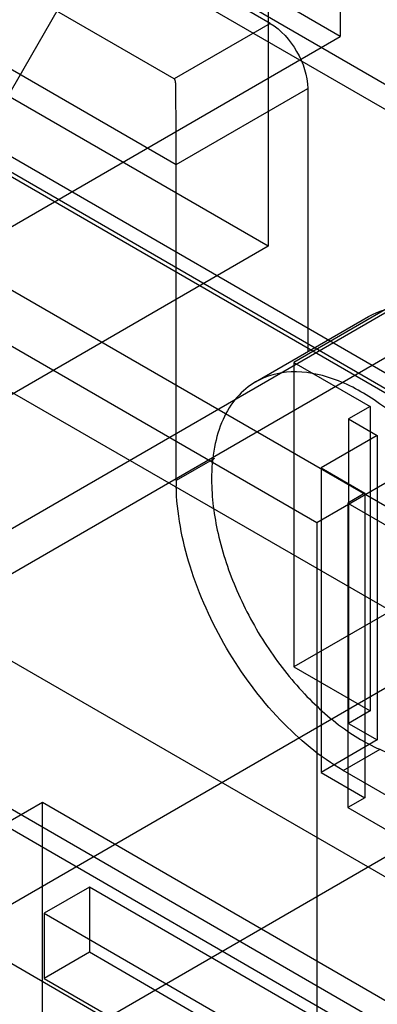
# Model space of a CAD drawing. Header units: millimetres. Extents: x 60 to 337, y 43 to 512.
# Tile 55 of 73: x 171 to 178, y 211 to 229. Entities that reach past the tile are written whole.
import ezdxf

# ---------------------------------------------------------------- set-up
doc = ezdxf.new("R2010")
doc.units = ezdxf.units.MM
doc.header["$LTSCALE"] = 36.045028
doc.layers.get('0').update_dxf_attribs({"linetype": 'CONTINUOUS'})

msp = doc.modelspace()

# ---------------------------------------------------------------- linework, layer by layer
at = {"color": 7, "linetype": 'CONTINUOUS'}
for p, q in [((74.431, 287.846), (184.033, 224.569)), ((175.941, 229.131), (82.523, 283.065)), ((174.136, 228.089), (80.718, 282.023)), ((79.341, 281.229), (174.173, 226.479)), ((180.666, 226.035), (92.532, 276.918)), ((167.415, 210.482), (226.104, 244.366)), ((227.445, 241.962), (168.755, 208.078)), ((177.261, 241.135), (177.261, 228.888)), ((175.901, 224.946), (153.075, 238.124)), ((175.901, 236.024), (175.901, 224.946)), ((154.333, 233.795), (263.935, 170.518)), ((177.261, 228.888), (171.941, 231.959)), ((161.882, 231.644), (179.645, 221.388)), ((176.817, 219.756), (158.93, 230.082)), ((167.627, 221.907), (172.327, 230.047)), ((260.428, 170.7), (157.681, 229.929)), ((166.196, 229.071), (196.636, 211.497)), ((175.941, 229.131), (174.136, 228.089)), ((161.28, 219.661), (177.261, 228.888)), ((167.256, 228.834), (196.248, 212.096)), ((174.173, 226.479), (176.648, 227.908)), ((176.648, 227.908), (176.648, 222.966)), ((174.173, 220.547), (174.173, 226.479)), ((182.177, 226.049), (166.196, 216.823)), ((181.188, 225.536), (176.388, 222.765)), ((182.201, 225.215), (167.256, 216.587)), ((175.901, 224.946), (168.83, 220.863)), ((175.669, 222.401), (177.79, 223.626)), ((176.388, 222.765), (177.821, 221.938)), ((176.388, 222.765), (176.388, 217.05)), ((177.821, 221.938), (177.416, 221.704)), ((177.821, 221.938), (177.821, 216.223)), ((177.416, 221.704), (177.954, 221.394)), ((177.416, 221.704), (177.416, 215.989)), ((179.645, 221.389), (176.817, 219.756)), ((177.954, 221.394), (176.898, 220.784)), ((177.954, 221.394), (177.954, 215.678)), ((174.893, 220.963), (174.173, 220.547)), ((176.898, 220.784), (177.723, 220.308)), ((176.898, 220.784), (176.898, 215.069)), ((177.723, 220.308), (177.402, 220.123)), ((177.723, 220.308), (177.723, 214.593)), ((177.402, 220.123), (180.459, 218.358)), ((177.402, 220.123), (177.402, 214.407)), ((181.188, 219.821), (176.388, 217.05)), ((176.817, 219.756), (176.817, 202.418)), ((171.04, 217.184), (182.538, 210.546)), ((176.388, 217.05), (177.821, 216.223)), ((166.196, 216.823), (196.636, 199.249)), ((167.256, 216.587), (196.248, 199.849)), ((177.821, 216.223), (177.416, 215.989)), ((177.416, 215.989), (177.954, 215.678)), ((177.954, 215.678), (176.898, 215.069)), ((177.315, 215.105), (178.01, 215.506)), ((176.898, 215.069), (177.723, 214.593)), ((181.558, 212.655), (177.315, 215.105)), ((166.069, 211.28), (171.658, 214.507)), ((171.658, 214.507), (181.911, 208.588)), ((171.658, 192.87), (171.658, 214.507)), ((177.723, 214.593), (177.402, 214.407)), ((177.402, 214.407), (180.459, 212.642)), ((172.542, 212.915), (171.693, 212.425)), ((177.138, 210.261), (172.542, 212.915)), ((172.542, 212.915), (172.542, 211.69)), ((176.749, 208.2), (168.971, 212.69)), ((171.693, 212.425), (176.29, 209.771)), ((171.693, 212.425), (171.693, 211.2)), ((172.542, 211.69), (171.693, 211.2)), ((177.138, 209.036), (172.542, 211.69)), ((171.693, 211.2), (176.29, 208.546))]:
    msp.add_line(p, q, dxfattribs=at)
msp.add_arc((178.411, 220.548), 4.239, 180.0051, 181.3253, dxfattribs=at)
for points, knots in [([(175.94, 229.132), (176.15, 229.01), (176.481, 228.628), (176.647, 228.15), (176.648, 227.908)], [0, 0, 0, 0, 0.499907, 1, 1, 1, 1]), ([(174.173, 226.479), (174.173, 226.626), (174.172, 226.852), (174.172, 227.151), (174.171, 227.372), (174.171, 227.578), (174.17, 227.74), (174.169, 227.859), (174.167, 227.943), (174.165, 228.016), (174.157, 228.077), (174.136, 228.089)], [0, 0, 0, 0, 0.273733, 0.417813, 0.555634, 0.68392, 0.801118, 0.855267, 0.906322, 0.954207, 1, 1, 1, 1]), ([(177.79, 223.626), (177.99, 223.741), (178.492, 223.87), (179.3, 223.708), (180.125, 223.258), (180.917, 222.557), (181.616, 221.662), (182.166, 220.645), (182.523, 219.59), (182.618, 218.871), (182.618, 218.529)], [0, 0, 0, 0, 0.08693, 0.1864, 0.303788, 0.4376, 0.582099, 0.729418, 0.87117, 1, 1, 1, 1]), ([(180.497, 217.304), (180.497, 217.646), (180.401, 218.365), (180.044, 219.421), (179.494, 220.437), (178.795, 221.332), (178.004, 222.033), (177.178, 222.484), (176.371, 222.646), (175.868, 222.517), (175.669, 222.401)], [0, 0, 0, 0, 0.128829, 0.270573, 0.417885, 0.562383, 0.6962, 0.813592, 0.913064, 1, 1, 1, 1]), ([(175.669, 222.401), (175.537, 222.325), (175.29, 222.118), (175.027, 221.688), (174.871, 221.158), (174.84, 220.773), (174.84, 220.57)], [0, 0, 0, 0, 0.217766, 0.450897, 0.71037, 1, 1, 1, 1]), ([(174.84, 220.57), (174.84, 220.228), (174.936, 219.509), (175.293, 218.454), (175.843, 217.437), (176.542, 216.542), (177.333, 215.841), (178.159, 215.391), (178.967, 215.229), (179.469, 215.358), (179.669, 215.473)], [0, 0, 0, 0, 0.128829, 0.270573, 0.417885, 0.562383, 0.6962, 0.813592, 0.913064, 1, 1, 1, 1]), ([(177.315, 215.105), (176.877, 215.357), (176.046, 216.052), (175.07, 217.37), (174.392, 218.869), (174.186, 219.939), (174.174, 220.45)], [0, 0, 0, 0, 0.236447, 0.498314, 0.761089, 1, 1, 1, 1])]:
    msp.add_open_spline(points, degree=3, knots=knots, dxfattribs=at)

doc.saveas('drawing.dxf')
